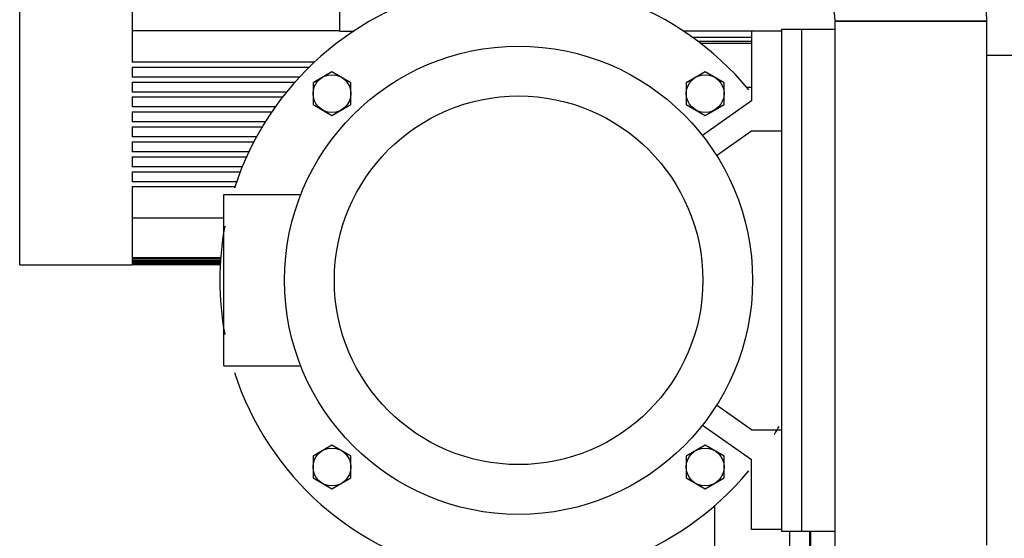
# Model space of a CAD drawing. Header units: millimetres. Extents: x 0 to 1189, y 0 to 841.
# Tile 104 of 175: x 429 to 449, y 652 to 663. Entities that reach past the tile are written whole.
import ezdxf

# ---------------------------------------------------------------- set-up
doc = ezdxf.new("R2010")
doc.units = ezdxf.units.MM
doc.header["$LTSCALE"] = 65.395
for name, color, linetype in [('125ND16-DIN2690-MAK_PBL256', 7, 'CONTINUOUS'), ('22293_KVEM_18_24_PBL22', 7, 'CONTINUOUS'), ('25007_153200_25_ABL74', 7, 'CONTINUOUS'), ('25007_153200_25_T1_PBL167', 7, 'CONTINUOUS'), ('25007_153200_271333_ABL21', 7, 'CONTINUOUS'), ('6M25C_GENSET_KPL_GRUNDRAHMEN_ABL95', 7, 'CONTINUOUS'), ('6M25C_GENSET_KPL_GRUNDRAHMEN_T1_PBL96', 7, 'CONTINUOUS'), ('BOGEN-S-2D-90-76_1X2_9_PBL158', 7, 'CONTINUOUS'), ('ERV_GS125_16_ABL102', 7, 'CONTINUOUS'), ('ERV_GS125_16_T1__PBL103', 7, 'CONTINUOUS'), ('ERV_GS125_16_T1__PBL258', 7, 'CONTINUOUS'), ('ERV_GS125_16_T2__PBL155', 7, 'CONTINUOUS'), ('new_view_1_VBL0', 7, 'CONTINUOUS'), ('PUMPENAGGRR45_125_160_FL-Z-DB50_PBL85', 7, 'CONTINUOUS')]:
    doc.layers.add(name, color=color, linetype=linetype)

# ---------------------------------------------------------------- blocks, each defined once
blk = doc.blocks.new('22293_KVEM_18_24_PBL22', base_point=(437.35, 659.155))
at = {"layer": '22293_KVEM_18_24_PBL22', "color": 6, "linetype": 'Continuous'}
for p, q in [((429.1, 657.67), (429.1, 663.31)), ((431.356, 663.169), (431.356, 661.74)), ((435.52, 662.368), (431.356, 662.368)), ((435.027, 661.74), (431.356, 661.74)), ((431.356, 661.64), (431.356, 661.44)), ((431.356, 661.64), (434.917, 661.64)), ((434.733, 661.44), (431.356, 661.44)), ((431.356, 661.34), (431.356, 661.14)), ((431.356, 661.34), (434.641, 661.34)), ((434.463, 661.14), (431.356, 661.14)), ((431.356, 661.04), (431.356, 660.84)), ((431.356, 661.04), (434.39, 661.04)), ((434.243, 660.84), (431.356, 660.84)), ((431.356, 660.74), (431.356, 660.54)), ((431.356, 660.74), (434.169, 660.74)), ((434.038, 660.54), (431.356, 660.54)), ((431.356, 660.44), (431.356, 660.24)), ((431.356, 660.44), (433.981, 660.44)), ((433.865, 660.24), (431.356, 660.24)), ((431.356, 660.14), (431.356, 659.94)), ((431.356, 660.14), (433.807, 660.14)), ((433.71, 659.94), (431.356, 659.94)), ((431.356, 659.84), (431.356, 659.64)), ((431.356, 659.84), (433.666, 659.84)), ((433.578, 659.64), (431.356, 659.64)), ((431.356, 659.54), (431.356, 659.34)), ((431.356, 659.54), (433.534, 659.54)), ((433.462, 659.34), (431.356, 659.34)), ((431.356, 659.24), (431.356, 657.811)), ((431.356, 659.24), (433.431, 659.24)), ((431.356, 658.612), (433.2, 658.612)), ((433.146, 657.811), (431.356, 657.811)), ((431.356, 657.789), (431.356, 657.751)), ((431.356, 657.789), (433.144, 657.789)), ((433.141, 657.751), (431.356, 657.751)), ((429.1, 657.67), (431.356, 657.67)), ((431.356, 657.735), (431.356, 657.708)), ((431.356, 657.735), (433.14, 657.735)), ((433.137, 657.708), (431.356, 657.708)), ((431.356, 657.697), (431.356, 657.681)), ((431.356, 657.697), (433.137, 657.697)), ((433.135, 657.681), (431.356, 657.681)), ((431.356, 657.676), (431.356, 657.67)), ((431.356, 657.676), (433.135, 657.676)), ((433.134, 657.67), (431.356, 657.67)), ((444.56, 652.32), (444.56, 650.81)), ((444.96, 652.32), (444.96, 650.81)), ((444.983, 652.32), (444.983, 650.81))]:
    blk.add_line(p, q, dxfattribs=at)
blk = doc.blocks.new('BOGEN-S-2D-90-76_1X2_9_PBL158', base_point=(446.501, 664.584))
at = {"layer": 'BOGEN-S-2D-90-76_1X2_9_PBL158', "color": 7, "linetype": 'Continuous'}
for p, q in [((444.48, 666.605), (444.48, 663.561)), ((448.522, 662.563), (445.478, 662.563))]:
    blk.add_line(p, q, dxfattribs=at)
for radius, start, end in [(4.042, 359.9999, 90.0001), (0.998, 359.9998, 90.0002)]:
    blk.add_arc((444.48, 662.563), radius, start, end, dxfattribs=at)
blk = doc.blocks.new('25007_153200_25_T1_PBL167', base_point=(447, 656.712))
at = {"layer": '25007_153200_25_T1_PBL167', "color": 7, "linetype": 'Continuous'}
for p, q in [((445.478, 650.86), (445.478, 662.563)), ((445.478, 662.563), (448.522, 662.563)), ((448.522, 652.04), (448.522, 662.563)), ((445.478, 650.86), (447.24, 650.86))]:
    blk.add_line(p, q, dxfattribs=at)
blk = doc.blocks.new('25007_153200_25_ABL74', base_point=(441.488, 657.396))
at = {"layer": '25007_153200_25_T1_PBL167'}
blk.add_blockref('25007_153200_25_T1_PBL167', (447, 656.712), dxfattribs=at)
at = {"layer": 'BOGEN-S-2D-90-76_1X2_9_PBL158'}
blk.add_blockref('BOGEN-S-2D-90-76_1X2_9_PBL158', (446.501, 664.584), dxfattribs=at)
blk = doc.blocks.new('PUMPENAGGRR45_125_160_FL-Z-DB50_PBL85', base_point=(439.12, 656.86))
at = {"layer": 'PUMPENAGGRR45_125_160_FL-Z-DB50_PBL85', "color": 7, "linetype": 'Continuous'}
for p, q in [((443.8, 662.36), (443.8, 660.96)), ((444.4, 662.36), (443.8, 662.36)), ((435.372, 661.546), (434.992, 661.327)), ((435.752, 661.327), (435.372, 661.546)), ((442.868, 661.546), (442.488, 661.327)), ((443.248, 661.327), (442.868, 661.546)), ((434.992, 661.327), (434.992, 660.888)), ((435.752, 660.888), (435.752, 661.327)), ((442.488, 661.327), (442.488, 660.888)), ((443.248, 660.888), (443.248, 661.327)), ((443.8, 660.96), (442.812, 660.268)), ((434.992, 660.888), (435.372, 660.669)), ((435.372, 660.669), (435.752, 660.888)), ((442.488, 660.888), (442.868, 660.669)), ((442.868, 660.669), (443.248, 660.888)), ((443.096, 659.867), (443.8, 660.36)), ((443.8, 660.36), (444.4, 660.36)), ((433.2, 655.64), (433.2, 659.08)), ((433.2, 659.08), (434.746, 659.08)), ((433.2, 655.64), (434.746, 655.64)), ((443.8, 654.36), (443.096, 654.853)), ((442.812, 654.452), (443.8, 653.76)), ((443.8, 654.36), (444.4, 654.36)), ((435.372, 654.051), (434.992, 653.832)), ((435.752, 653.832), (435.372, 654.051)), ((442.868, 654.051), (442.488, 653.832)), ((443.248, 653.832), (442.868, 654.051)), ((434.992, 653.832), (434.992, 653.393)), ((435.752, 653.393), (435.752, 653.832)), ((442.488, 653.832), (442.488, 653.393)), ((443.248, 653.393), (443.248, 653.832)), ((443.8, 652.36), (443.8, 653.76)), ((434.992, 653.393), (435.372, 653.174)), ((435.372, 653.174), (435.752, 653.393)), ((442.488, 653.393), (442.868, 653.174)), ((442.868, 653.174), (443.248, 653.393)), ((444.4, 652.36), (443.8, 652.36))]:
    blk.add_line(p, q, dxfattribs=at)
for centre, radius in [((439.12, 657.36), 4.7), ((435.372, 661.108), 0.38), ((442.868, 661.108), 0.38), ((439.12, 657.36), 3.7), ((435.372, 653.612), 0.38), ((442.868, 653.612), 0.38)]:
    blk.add_circle(centre, radius, dxfattribs=at)
for start, end in [(39.576, 162.0522), (169.5565, 190.4429), (197.9475, 320.4243), (328.9162, 330.6882)]:
    blk.add_arc((439.12, 657.36), 6, start, end, dxfattribs=at)
blk = doc.blocks.new('ERV_GS125_16_T1__PBL103', base_point=(439.66, 662.92))
at = {"layer": 'ERV_GS125_16_T1__PBL103', "color": 7, "linetype": 'Continuous'}
for p, q in [((438.866, 663.48), (437.542, 663.48)), ((437.444, 663.432), (437.375, 663.34)), ((435.52, 662.94), (435.52, 662.36)), ((435.52, 662.36), (435.817, 662.36)), ((443.8, 662.36), (442.423, 662.36))]:
    blk.add_line(p, q, dxfattribs=at)
blk.add_arc((437.54, 663.36), 0.12, 90, 143.1301, dxfattribs=at)
blk = doc.blocks.new('ERV_GS125_16_T2__PBL155', base_point=(440.62, 665.46))
at = {"layer": 'ERV_GS125_16_T2__PBL155', "color": 7, "linetype": 'Continuous'}
blk.add_line((443.82, 667.32), (443.82, 667.44), dxfattribs=at)
for centre, radius, start, end in [((439.02, 664.84), 1.88, 211.6875, 214.1484), ((436.14, 662.887), 1.6, 21.802, 34.1484)]:
    blk.add_arc(centre, radius, start, end, dxfattribs=at)
blk = doc.blocks.new('ERV_GS125_16_T1__PBL258', base_point=(443.87, 667.32))
at = {"layer": 'ERV_GS125_16_T1__PBL258', "color": 7, "linetype": 'Continuous'}
blk.add_line((443.66, 667.32), (444.08, 667.32), dxfattribs=at)
blk = doc.blocks.new('ERV_GS125_16_ABL102', base_point=(439.8, 664.9))
at = {"layer": 'ERV_GS125_16_T1__PBL103'}
blk.add_blockref('ERV_GS125_16_T1__PBL103', (439.66, 662.92), dxfattribs=at)
at = {"layer": 'ERV_GS125_16_T1__PBL258'}
blk.add_blockref('ERV_GS125_16_T1__PBL258', (443.87, 667.32), dxfattribs=at)
at = {"layer": 'ERV_GS125_16_T2__PBL155'}
blk.add_blockref('ERV_GS125_16_T2__PBL155', (440.62, 665.46), dxfattribs=at)
blk = doc.blocks.new('125ND16-DIN2690-MAK_PBL256', base_point=(443.198, 662.2))
at = {"layer": '125ND16-DIN2690-MAK_PBL256', "color": 7, "linetype": 'Continuous'}
for p, q in [((442.596, 662.24), (443.8, 662.24)), ((442.711, 662.16), (443.8, 662.16))]:
    blk.add_line(p, q, dxfattribs=at)
blk = doc.blocks.new('25007_153200_271333_ABL21', base_point=(536.51, 700.949))
at = {"layer": '125ND16-DIN2690-MAK_PBL256'}
blk.add_blockref('125ND16-DIN2690-MAK_PBL256', (443.198, 662.2), dxfattribs=at)
at = {"layer": '22293_KVEM_18_24_PBL22'}
blk.add_blockref('22293_KVEM_18_24_PBL22', (437.35, 659.155), dxfattribs=at)
at = {"layer": '25007_153200_25_ABL74'}
blk.add_blockref('25007_153200_25_ABL74', (441.488, 657.396), dxfattribs=at)
at = {"layer": 'ERV_GS125_16_ABL102'}
blk.add_blockref('ERV_GS125_16_ABL102', (439.8, 664.9), dxfattribs=at)
at = {"layer": 'PUMPENAGGRR45_125_160_FL-Z-DB50_PBL85'}
blk.add_blockref('PUMPENAGGRR45_125_160_FL-Z-DB50_PBL85', (439.12, 656.86), dxfattribs=at)
blk = doc.blocks.new('6M25C_GENSET_KPL_GRUNDRAHMEN_T1_PBL96', base_point=(573.97, 655.6))
at = {"layer": '6M25C_GENSET_KPL_GRUNDRAHMEN_T1_PBL96', "color": 7, "linetype": 'Continuous'}
for p, q in [((444.4, 662.4), (444.4, 652.32)), ((444.4, 662.4), (445.478, 662.4)), ((444.8, 662.4), (444.8, 652.32)), ((442.769, 662.12), (443.8, 662.12)), ((448.522, 661.88), (456.038, 661.88)), ((443.691, 661.24), (443.8, 661.24)), ((443.06, 650.36), (443.06, 652.847)), ((444.4, 652.32), (445.478, 652.32))]:
    blk.add_line(p, q, dxfattribs=at)
blk = doc.blocks.new('6M25C_GENSET_KPL_GRUNDRAHMEN_ABL95', base_point=(573.97, 655.6))
at = {"layer": '6M25C_GENSET_KPL_GRUNDRAHMEN_T1_PBL96'}
blk.add_blockref('6M25C_GENSET_KPL_GRUNDRAHMEN_T1_PBL96', (573.97, 655.6), dxfattribs=at)
blk = doc.blocks.new('NEW_VIEW_1_VBL0', base_point=(551.121, 718.688))
at = {"layer": '25007_153200_271333_ABL21'}
blk.add_blockref('25007_153200_271333_ABL21', (536.51, 700.949), dxfattribs=at)
at = {"layer": '6M25C_GENSET_KPL_GRUNDRAHMEN_ABL95'}
blk.add_blockref('6M25C_GENSET_KPL_GRUNDRAHMEN_ABL95', (573.97, 655.6), dxfattribs=at)

msp = doc.modelspace()

# ---------------------------------------------------------------- block references
at = {"layer": 'new_view_1_VBL0'}
msp.add_blockref('NEW_VIEW_1_VBL0', (551.12107, 718.68788), dxfattribs=at)

doc.saveas('drawing.dxf')
